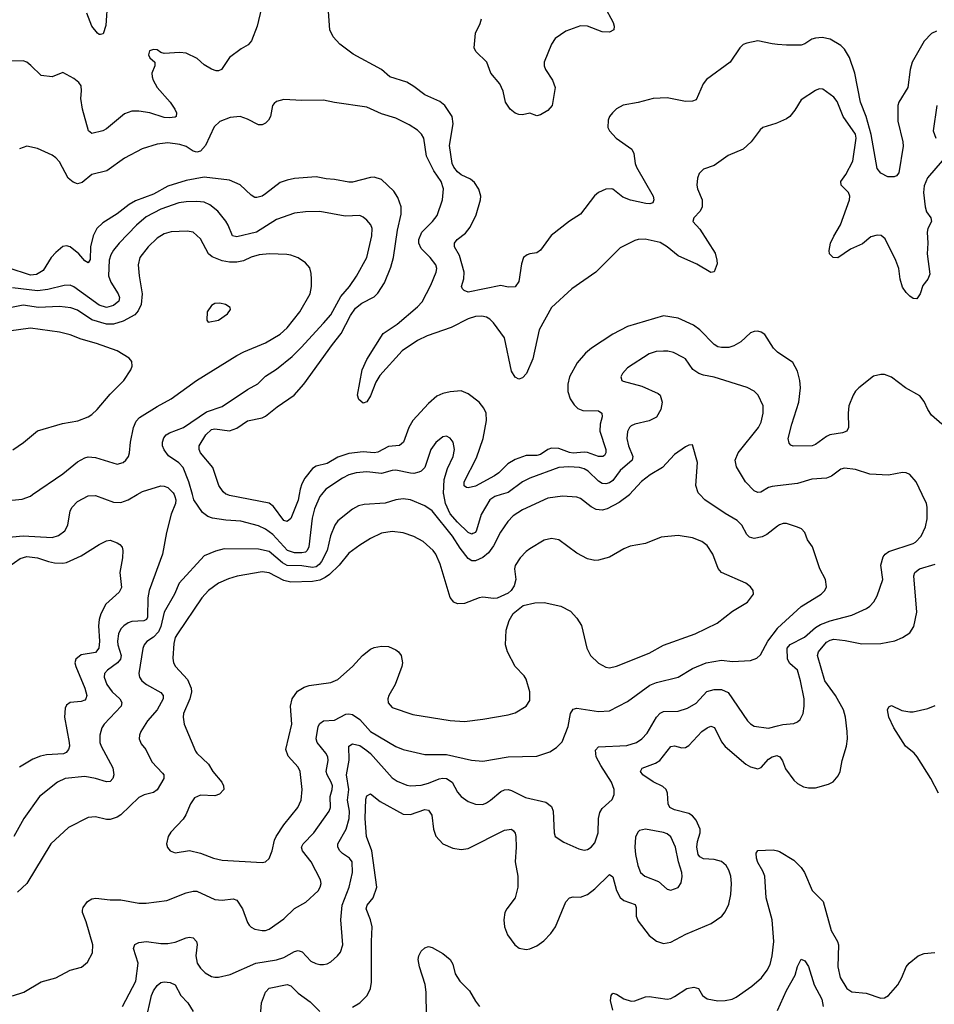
# Model space of a CAD drawing. Header units: inches. Extents: x 1834610 to 2027685, y 642842 to 774116.
# Tile 253 of 256: x 1905811 to 1910866, y 727182 to 732625. Entities that reach past the tile are written whole.
import ezdxf

# ---------------------------------------------------------------- set-up
doc = ezdxf.new("R2010")
doc.units = ezdxf.units.IN
doc.header["$MEASUREMENT"] = 0
for name, color, linetype in [('B9702', 7, 'Continuous'), ('B9703', 7, 'Continuous'), ('B9712', 7, 'Continuous'), ('B9713', 7, 'Continuous')]:
    doc.layers.add(name, color=color, linetype=linetype)

msp = doc.modelspace()

# ---------------------------------------------------------------- linework, layer by layer
at = {"layer": 'B9702', "color": 5}
for points, elevation in [([(1905690, 729759.7), (1905830, 729771.6), (1905990, 729763.2), (1906025.8, 729774.2), (1906060, 729800), (1906077.6, 729830), (1906089.8, 729910), (1906099.8, 729930), (1906130, 729961.5), (1906190, 729993.6), (1906230, 729995.5), (1906330, 729957.5), (1906370, 729955.9), (1906410, 729970.2), (1906460.6, 730000)], 640), ([(1905730, 729966.2), (1905824.5, 729975.5), (1905870, 729991.6), (1905882.3, 730000)], 660), ([(1906664.1, 730000), (1906668.7, 729990), (1906674, 729970), (1906671.8, 729950), (1906648.6, 729891.4), (1906621.4, 729790), (1906599.7, 729670), (1906525.6, 729470), (1906519.8, 729430), (1906517, 729323), (1906510.9, 729309.1), (1906497.7, 729302.3), (1906430, 729297.5), (1906410, 729290.5), (1906385.4, 729274.6), (1906370, 729258.2), (1906356.3, 729230), (1906350.8, 729190), (1906352.6, 729170), (1906370.8, 729110), (1906367.9, 729090), (1906351.1, 729070), (1906295.2, 729030), (1906279.7, 729010), (1906276.9, 728990), (1906292.9, 728950), (1906322, 728910), (1906365, 728870), (1906375.5, 728850), (1906371.5, 728830), (1906277.8, 728730), (1906264.5, 728710), (1906252.9, 728670), (1906254.2, 728630), (1906260.5, 728610), (1906325.8, 728490), (1906331.4, 728450), (1906325.7, 728430), (1906310, 728414.3), (1906290, 728412), (1906230, 728429.8), (1906170, 728440.6), (1906062.8, 728430), (1906019.3, 728410), (1905920.5, 728330), (1905833.1, 728210), (1905777.7, 728110)], 640), ([(1909181.5, 730000), (1909180.8, 729999.2), (1909123.3, 729956.7), (1909058.2, 729921.8), (1909030, 729914.5), (1908997.8, 729917.8), (1908970, 729931.4), (1908910, 729977.7), (1908890, 729985.8), (1908810.7, 729990.7), (1908730, 729981), (1908590, 729914.8), (1908538.1, 729881.9), (1908508, 729852), (1908467.8, 729792.2), (1908430, 729716.4), (1908401.8, 729678.2), (1908370, 729651.9), (1908330, 729633.3), (1908310, 729633), (1908290, 729646), (1908244.5, 729704.5), (1908202.4, 729770), (1908090, 729909.8), (1908050, 729937.5), (1907970, 729971.3), (1907930, 729977.3), (1907890, 729970.6), (1907830, 729952.2), (1907714.5, 729945.5), (1907683, 729937), (1907650, 729919.1), (1907570, 729854.2), (1907552.9, 729830), (1907528.2, 729771.8), (1907509.6, 729690), (1907478.7, 729630), (1907466.7, 729613.3), (1907450, 729600.6), (1907430, 729596.8), (1907370, 729606), (1907290, 729608.8), (1907262.6, 729622.6), (1907190, 729685), (1907130, 729699), (1906940, 729700), (1906892.7, 729687.3), (1906830, 729662), (1906692.3, 729510), (1906667.2, 729450), (1906610.1, 729350), (1906590.1, 729270), (1906578.1, 729241.9), (1906550, 729212.1), (1906512.5, 729187.5), (1906498.2, 729170), (1906491.5, 729148.5), (1906469.3, 729010), (1906472.6, 728990), (1906486, 728970), (1906511.7, 728950), (1906590, 728906), (1906603.2, 728890), (1906604, 728870), (1906570, 728810.8), (1906517.8, 728750), (1906479.6, 728690), (1906472.4, 728670), (1906471.4, 728650), (1906482.8, 728622.8), (1906507.4, 728590), (1906541.7, 728521.7), (1906600.5, 728460.5), (1906606.7, 728450), (1906607.4, 728430), (1906570, 728367.7), (1906550, 728353.6), (1906499, 728341), (1906470, 728324.8), (1906370.1, 728229.9), (1906350, 728216.5), (1906310, 728203.7), (1906290, 728203.7), (1906230, 728218.8), (1906190, 728215.1), (1906080.4, 728159.6), (1905983.2, 728070), (1905850.3, 727850), (1905798.8, 727801.2)], 660), ([(1907478.2, 730000), (1907470.1, 729989.9), (1907439.6, 729920.4), (1907427.5, 729870), (1907409.6, 729710.4), (1907400.2, 729690), (1907390, 729682.3), (1907370, 729677.6), (1907330, 729677.8), (1907290.3, 729690.3), (1907210, 729779.3), (1907170, 729809.2), (1907130, 729827.6), (1907033.8, 729853.8), (1906950, 729857.7), (1906876, 729870), (1906850, 729879), (1906821.6, 729901.6), (1906774, 729970), (1906765.7, 730000)], 640), ([(1907355.2, 730000), (1907350, 729969.6), (1907310, 729867.8), (1907290, 729851.2), (1907270, 729856.9), (1907213.9, 729933.9), (1907190, 729953.3), (1906970, 729995.7), (1906958, 730000)], 620), ([(1908472.5, 730000), (1908437, 729990), (1908410.2, 729970), (1908362, 729890), (1908336.5, 729803.5), (1908330, 729791.1), (1908316, 729784), (1908310, 729782), (1908290, 729790.6), (1908230, 729846.7), (1908190, 729894.4), (1908164, 729950), (1908155, 730000)], 640), ([(1910000, 729825.6), (1909940.1, 729779.9), (1909914.5, 729765.5), (1909870, 729756.8), (1909843.8, 729763.8), (1909830, 729778.4), (1909802.6, 729830), (1909777.3, 729857.3), (1909710, 729895.6), (1909597.6, 729970), (1909569.7, 730000)], 660), ([(1905750, 729602.7), (1905812.6, 729647.4), (1905850, 729657.3), (1905910, 729650.6), (1905969.1, 729629.1), (1906002.4, 729622.4), (1906050, 729620.4), (1906070, 729624.3), (1906150, 729660.9), (1906250, 729724.9), (1906290, 729744), (1906310, 729747.3), (1906350, 729734), (1906364.1, 729724.1), (1906377.3, 729710), (1906381.6, 729690), (1906378.7, 729650), (1906363.6, 729570), (1906373.7, 729486.3), (1906360.2, 729459.8), (1906286.4, 729393.6), (1906259.2, 729340.8), (1906250.1, 729309.9), (1906246.5, 729273.5), (1906252.7, 729190), (1906248.5, 729150), (1906230, 729127.6), (1906150, 729114.8), (1906120.8, 729090), (1906115.8, 729070), (1906120.2, 729050), (1906171.3, 728930), (1906181.8, 728890), (1906176.5, 728870), (1906170, 728863.5), (1906150, 728856.2), (1906089.5, 728850.5), (1906070, 728835.8), (1906061.1, 728818.9), (1906058.9, 728770), (1906085, 728630), (1906086, 728610), (1906080.2, 728590), (1906066.7, 728573.3), (1906053.5, 728566.5), (1905958.9, 728561.1), (1905925.7, 728554.3), (1905882.4, 728537.6), (1905810, 728492.9)], 620), ([(1905770, 727228.9), (1905832.7, 727250), (1905930, 727305.7), (1906010, 727328.9), (1906090, 727370.3), (1906152.3, 727387.7), (1906185.1, 727414.9), (1906213.7, 727466.3), (1906214.5, 727510), (1906178, 727638), (1906157, 727690), (1906157.5, 727702.5), (1906162, 727718), (1906186, 727750), (1906210, 727764.9), (1906232, 727768), (1906310, 727760.3), (1906370, 727760.3), (1906470, 727741.1), (1906510, 727741.7), (1906624.5, 727755.5), (1906730, 727798.9), (1906770, 727807.6), (1906790, 727806.7), (1906890, 727762), (1906930, 727758.5), (1906990, 727766), (1907010, 727757), (1907042, 727710), (1907070, 727634.8), (1907079.6, 727619.6), (1907090, 727608.2), (1907110, 727598.4), (1907150, 727590.3), (1907170, 727590.3), (1907190, 727597), (1907270, 727654.7), (1907330, 727711.1), (1907392.8, 727747.2), (1907461.1, 727810), (1907472.1, 727830), (1907476.4, 727850), (1907474, 727870), (1907421.1, 727970), (1907374.2, 728030), (1907368.1, 728050), (1907376.8, 728070), (1907436.2, 728130), (1907521.8, 728250), (1907528.4, 728270), (1907527.2, 728330), (1907538.5, 728370), (1907539.2, 728390), (1907533.2, 728410), (1907510.5, 728450), (1907505.5, 728470), (1907515.2, 728530), (1907513, 728550), (1907503.7, 728570), (1907455.3, 728630), (1907449.8, 728650), (1907461.3, 728718.7), (1907470, 728735.3), (1907490, 728749.1), (1907550, 728752.2), (1907613.7, 728786.3), (1907630, 728788.6), (1907650, 728784.2), (1907690, 728756.1), (1907750, 728689.4), (1907890, 728606.5), (1907930, 728591.1), (1908050, 728562.4), (1908170, 728563.8), (1908308.6, 728531.4), (1908370, 728525.5), (1908510, 728549.4), (1908670, 728553.7), (1908741.3, 728578.7), (1908777.7, 728602.3), (1908810, 728633.4), (1908842.5, 728717.5), (1908855.3, 728790), (1908870, 728814.6), (1908890, 728818.6), (1909010, 728800.2), (1909070, 728805.2), (1909170, 728856.9), (1909293.7, 728946.3), (1909330, 728960.2), (1909450, 728990.2), (1909530, 729037.7), (1909605.1, 729070), (1909690, 729083.8), (1909750, 729078), (1909850, 729082.7), (1909885.1, 729094.9), (1909905.5, 729114.5), (1909946.6, 729190), (1909999.6, 729260.4), (1910000, 729260.7)], 660), ([(1906378.9, 727170), (1906453.4, 727310), (1906465.6, 727410), (1906440.3, 727490), (1906447.1, 727512.9), (1906470, 727523.5), (1906511.5, 727528.5), (1906590, 727518), (1906630, 727518.2), (1906670, 727526), (1906730, 727550.3), (1906750, 727553.4), (1906770, 727548.7), (1906788.7, 727530), (1906792.2, 727512.2), (1906784, 727450), (1906792.1, 727410), (1906810, 727381.1), (1906835.6, 727355.6), (1906870, 727335.2), (1906890, 727331.4), (1906910, 727331.3), (1906974, 727346), (1907115.1, 727410), (1907230, 727427.9), (1907270, 727441.7), (1907330, 727474.3), (1907350, 727478.8), (1907371.5, 727471.5), (1907420.4, 727420.4), (1907447.5, 727407.5), (1907470, 727402.7), (1907490, 727401.5), (1907510, 727406.5), (1907530, 727416.9), (1907568.2, 727450), (1907583.5, 727470), (1907596.4, 727510), (1907586.5, 727650), (1907592.2, 727730), (1907631.3, 727830), (1907650.7, 727910), (1907648.5, 727970), (1907634, 727990), (1907595, 728015), (1907580.3, 728030), (1907569.8, 728050), (1907569.1, 728070), (1907614.8, 728150), (1907631.2, 728210), (1907633.5, 728250), (1907622.5, 728310), (1907629.2, 728370), (1907617.5, 728450), (1907631, 728531), (1907629.8, 728610), (1907650, 728622.7), (1907690, 728612.3), (1907730, 728584.8), (1907750, 728567.7), (1907870, 728433.8), (1907896.2, 728416.2), (1907950, 728393.2), (1907970.2, 728390.2), (1908030, 728394.4), (1908070, 728404.4), (1908130, 728428.2), (1908150, 728432.5), (1908170, 728430.1), (1908200.6, 728410), (1908230, 728354), (1908250, 728330.3), (1908290, 728304), (1908330, 728288), (1908370, 728287.3), (1908390, 728295.5), (1908413.7, 728310), (1908470, 728358.6), (1908490, 728368.3), (1908510, 728370.2), (1908530, 728364.7), (1908605.8, 728325.8), (1908719.4, 728299.4), (1908750, 728275.3), (1908760.2, 728250), (1908764.9, 728130), (1908770.7, 728110), (1908818, 728078), (1908900.7, 728040.7), (1908930, 728034.4), (1908950, 728038.7), (1908969.4, 728050), (1908990, 728074), (1909008.5, 728130), (1909009.8, 728210), (1909017.3, 728242.7), (1909030, 728264.4), (1909086.2, 728313.8), (1909097.4, 728342.6), (1909096.9, 728370), (1909082.7, 728410), (1909022.3, 728502.3), (1908997.4, 728550), (1908992.7, 728587.3), (1909010, 728604.7), (1909166.6, 728613.4), (1909220.7, 728630), (1909250, 728650.2), (1909279.4, 728680.6), (1909331.4, 728768.6), (1909350, 728792.1), (1909370, 728800.6), (1909450, 728802.7), (1909501.6, 728818.4), (1909550, 728847.3), (1909609.5, 728910.5), (1909650, 728923.1), (1909690, 728923.1), (1909726.4, 728906.4), (1909832.9, 728750), (1909850, 728731.7), (1909870, 728719.6), (1909950, 728709.2), (1910000, 728721.7)], 640), ([(1907650, 727166.4), (1907690, 727190.4), (1907731.1, 727230), (1907749.7, 727270), (1907755.4, 727304.6), (1907754.9, 727530), (1907759.1, 727610), (1907749.9, 727650), (1907724.9, 727710), (1907731.6, 727730), (1907765.2, 727770), (1907783.8, 727830), (1907757.5, 728030), (1907727.9, 728110), (1907719.9, 728210), (1907723.9, 728316.1), (1907730, 728334.9), (1907750, 728345.7), (1907803.8, 728303.8), (1907930, 728232.7), (1907970, 728231), (1908050, 728259.7), (1908070, 728256.1), (1908087.9, 728227.9), (1908098.4, 728150), (1908111.1, 728111.1), (1908150, 728068.4), (1908205.7, 728045.7), (1908250, 728037.7), (1908290, 728043.2), (1908490, 728144.7), (1908530, 728150.3), (1908540.9, 728140.9), (1908549, 728129), (1908553.4, 728110), (1908555.4, 728050), (1908549.2, 727970), (1908563.5, 727890), (1908563.9, 727830), (1908548.5, 727771.5), (1908502.4, 727710), (1908492.4, 727690), (1908485.8, 727650), (1908490.2, 727610), (1908506.9, 727566.9), (1908547.4, 727510), (1908572.3, 727492.3), (1908610, 727484.4), (1908630, 727487.9), (1908670, 727505.5), (1908707.7, 727532.3), (1908746.9, 727573.1), (1908772.3, 727610), (1908830, 727748.4), (1908849.1, 727770.9), (1908870, 727776.5), (1908910, 727775.2), (1908950, 727788.9), (1908990, 727820.2), (1909070, 727900.4), (1909090, 727886.8), (1909109.1, 727810.9), (1909130, 727773.4), (1909150, 727756.6), (1909213, 727733), (1909217.3, 727717.3), (1909218, 727670), (1909230, 727642), (1909290, 727562.3), (1909330, 727531.3), (1909370, 727518.8), (1909410, 727525.2), (1909493.3, 727570), (1909631.9, 727628.1), (1909691.1, 727670), (1909710, 727694), (1909730, 727736.3), (1909741.5, 727790), (1909745.7, 727850), (1909740.6, 727890), (1909730, 727923.6), (1909714.8, 727950), (1909690, 727971.4), (1909650, 727983), (1909590, 727986.7), (1909570, 727997), (1909561.1, 728010), (1909554.4, 728050), (1909557.3, 728082.7), (1909571.6, 728130), (1909571.6, 728150), (1909550, 728200.8), (1909530, 728223.4), (1909510, 728236.8), (1909430, 728257.3), (1909404.8, 728270), (1909395.5, 728290), (1909391.3, 728350), (1909383.5, 728370), (1909365.5, 728385.5), (1909311.7, 728411.7), (1909255.1, 728450), (1909242.6, 728470), (1909251.9, 728488.1), (1909325, 728515), (1909349.8, 728530), (1909410, 728606.5), (1909430, 728610.2), (1909470, 728599.7), (1909490, 728602), (1909510, 728612.6), (1909582, 728690), (1909610, 728711.1), (1909630, 728719.7), (1909651.8, 728711.8), (1909690, 728632.9), (1909710, 728606.5), (1909824.6, 728510), (1909850, 728495.8), (1909890, 728483.1), (1909910, 728491.7), (1909950, 728537.6), (1909970, 728550.2), (1909996.9, 728556.9), (1910000, 728555.5)], 620), ([(1909090, 727149.7), (1909077.1, 727202.9), (1909079.6, 727230), (1909090, 727243), (1909110, 727237.6), (1909150, 727211.9), (1909190, 727200.2), (1909210, 727200.6), (1909270, 727222.7), (1909290, 727225.8), (1909390, 727210.2), (1909410, 727214.3), (1909430, 727225.2), (1909498, 727270), (1909536.7, 727276.7), (1909562, 727270), (1909584.9, 727230), (1909610, 727212.6), (1909670, 727200.8), (1909710, 727202.7), (1909748.7, 727211.3), (1909770, 727221.1), (1909857.4, 727282.6), (1909910.6, 727329.4), (1909942.7, 727370), (1909958.1, 727401.9), (1909970.5, 727449.5), (1909979.9, 727530), (1909970.4, 727650), (1909936, 727770), (1909929.4, 727890), (1909919, 727919), (1909890, 727966.2), (1909883.2, 727990), (1909881.6, 728018.4), (1909890, 728031.8), (1909976.2, 728036.2), (1910000, 728029.9)], 580), ([(1908061.9, 726990), (1908057.9, 727250), (1908051.3, 727291.3), (1908021.3, 727390), (1908013.8, 727430), (1908017.6, 727450), (1908030, 727475.3), (1908050, 727494), (1908070, 727502), (1908090, 727496.5), (1908150, 727463.1), (1908190, 727430.3), (1908204.2, 727404.2), (1908218.5, 727350), (1908243.8, 727310), (1908296.9, 727256.9), (1908330, 727199.6), (1908353, 727170)], 580), ([(1906508.7, 727091.3), (1906538.8, 727230), (1906550, 727256.1), (1906570, 727285.5), (1906590, 727303.2), (1906610, 727306.9), (1906643.1, 727303.1), (1906669.4, 727289.4), (1906701.7, 727230), (1906739.7, 727190), (1906770, 727142)], 620), ([(1907138.9, 727070), (1907147.8, 727190), (1907168.9, 727250), (1907190, 727271.9), (1907290, 727291.9), (1907310, 727284.5), (1907350, 727243), (1907415.5, 727195.5), (1907470, 727141.5)], 620)]:
    msp.add_lwpolyline(points, dxfattribs=dict(at, elevation=elevation))
for points, elevation in [([(1907870, 729795.5), (1907810, 729786.4), (1907750, 729757.2), (1907690, 729720.9), (1907630, 729676), (1907576.8, 729610), (1907522.3, 729557.7), (1907499.2, 729540.8), (1907470, 729527.7), (1907430, 729518.7), (1907310, 729515.3), (1907270, 729525.2), (1907190, 729566.5), (1907150, 729572.6), (1907011.9, 729548.1), (1906965.5, 729534.5), (1906910, 729509.8), (1906853.8, 729470), (1906817.6, 729430), (1906683.2, 729230), (1906670.9, 729209.1), (1906662.4, 729177.6), (1906656.5, 729096.5), (1906661.2, 729070), (1906671.1, 729050), (1906738.2, 728978.2), (1906759.3, 728930), (1906759.8, 728910), (1906751, 728870), (1906716.5, 728790), (1906713.8, 728770), (1906718.9, 728730), (1906782.3, 728582.3), (1906790.2, 728570), (1906854.7, 728510), (1906877.6, 728470), (1906928.1, 728410), (1906938, 728390), (1906938.3, 728370), (1906915.4, 728344.6), (1906890, 728335.3), (1906810, 728338.2), (1906777, 728323), (1906754.3, 728290), (1906728.9, 728230), (1906713.9, 728206.1), (1906646.1, 728133.9), (1906630.5, 728110), (1906622, 728070), (1906628.2, 728048.2), (1906642.8, 728030), (1906670, 728019.1), (1906750, 728032.7), (1906810, 728017.1), (1906881, 727990), (1906930, 727979), (1907150, 727966.7), (1907170, 727970.4), (1907190, 727987.3), (1907206.9, 728030), (1907219.2, 728090), (1907227.4, 728110), (1907270, 728174.3), (1907347.4, 728270), (1907367.1, 728310), (1907372, 728370), (1907360.4, 728470), (1907350, 728493.6), (1907294.6, 728554.6), (1907282.2, 728590), (1907314.2, 728730), (1907307.6, 728830), (1907316.8, 728870), (1907346.7, 728913.3), (1907383.8, 728936.2), (1907410, 728944.5), (1907530, 728961.2), (1907570, 728978.5), (1907650, 729050.3), (1907706.4, 729110), (1907750, 729145.4), (1907770, 729154.3), (1907810, 729162.5), (1907850, 729159.8), (1907890, 729141.6), (1907905.2, 729130), (1907919.7, 729110), (1907926.4, 729070), (1907922.9, 729050), (1907886.7, 728950), (1907851.3, 728890), (1907845.2, 728870), (1907848.2, 728848.2), (1907870, 728823.1), (1907984, 728784), (1908190, 728750.2), (1908270, 728746), (1908370, 728758.5), (1908510, 728782), (1908550, 728793.1), (1908609.5, 728830), (1908630, 728861), (1908629.8, 728910), (1908610, 728979.3), (1908598.2, 728998.2), (1908550, 729049.6), (1908507.8, 729130), (1908496.8, 729170), (1908498.8, 729250), (1908515.5, 729304.5), (1908537.6, 729342.4), (1908593.1, 729386.9), (1908657.8, 729402.2), (1908710, 729403.5), (1908802.5, 729382.5), (1908855.3, 729355.3), (1908890, 729317.6), (1908915.8, 729275.8), (1908945.4, 729150), (1908966, 729110), (1909010, 729068.5), (1909050, 729045.3), (1909070, 729043.1), (1909110, 729051.6), (1909290, 729122.8), (1909370, 729166.9), (1909543.7, 729230), (1909665.1, 729290), (1909750, 729355.3), (1909834.1, 729405.9), (1909866, 729450), (1909865.2, 729470), (1909849.5, 729489.5), (1909824, 729510), (1909689, 729569), (1909670.8, 729590.8), (1909642, 729670), (1909610, 729718.3), (1909580.8, 729740.8), (1909530, 729760.3), (1909450, 729773.7), (1909355.6, 729764.4), (1909270, 729729.7), (1909184.6, 729715.4), (1909150, 729700.4), (1909070, 729654), (1909010, 729637.4), (1908990, 729636.3), (1908950, 729645.6), (1908890, 729676.2), (1908790, 729749.5), (1908750, 729756.9), (1908710, 729747.8), (1908630, 729699.7), (1908610, 729685.6), (1908577, 729650), (1908550, 729608.7), (1908546.5, 729590), (1908552.4, 729530), (1908544.1, 729495.9), (1908527.3, 729470), (1908510, 729455.1), (1908450, 729427.6), (1908430, 729426), (1908370, 729433.7), (1908350, 729429.7), (1908270, 729397.6), (1908230, 729395.1), (1908210, 729405.1), (1908190.6, 729430.6), (1908134.6, 729614.6), (1908110.9, 729670), (1908095.4, 729690), (1908040.2, 729740.2), (1907990, 729768.7), (1907930, 729787.9)], 680), ([(1909270, 728149.7), (1909237.4, 728142.6), (1909226.7, 728133.3), (1909214.3, 728105.7), (1909210.2, 728050), (1909213.8, 728010), (1909227.6, 727950), (1909242.7, 727910), (1909265.5, 727890), (1909341.3, 727861.3), (1909390, 727819.3), (1909410, 727812.7), (1909450, 727827.3), (1909467, 727853), (1909471.7, 727888.3), (1909469.7, 727910), (1909451.9, 727970), (1909436.1, 728050), (1909410, 728107.6), (1909390, 728124), (1909370, 728131.7)], 640)]:
    msp.add_lwpolyline(points, close=True, dxfattribs=dict(at, elevation=elevation))
at = {"layer": 'B9703', "color": 5}
for points, elevation in [([(1907147.3, 732690), (1907122.4, 732590), (1907091.6, 732508.4), (1907073.1, 732486.9), (1907035.3, 732464.7), (1906970, 732416), (1906926, 732350), (1906910, 732342.9), (1906896.7, 732343.3), (1906870, 732351.6), (1906830, 732375.6), (1906791, 732411), (1906730, 732441), (1906695.9, 732444.1), (1906610, 732438), (1906590, 732444), (1906570, 732458), (1906550, 732460.9), (1906527.5, 732452.5), (1906522.4, 732430), (1906530, 732414.8), (1906557.3, 732390), (1906558.4, 732370), (1906541.5, 732330), (1906542, 732310), (1906549.1, 732290), (1906570.9, 732250.9), (1906642.3, 732170), (1906668.8, 732130), (1906677, 732110), (1906674.9, 732090), (1906670, 732086.6), (1906637.5, 732082.5), (1906610, 732084.8), (1906530, 732110.7), (1906470, 732119.3), (1906430, 732119.2), (1906390, 732104), (1906290, 732022), (1906270, 732011.6), (1906210, 731996.2), (1906191.5, 732011.5), (1906158.3, 732130), (1906148.3, 732190), (1906152.7, 732232.7), (1906150, 732259), (1906137.8, 732277.8), (1906110, 732300.7), (1906050, 732333.2), (1905990, 732309.5), (1905930, 732317), (1905872.1, 732372.1), (1905850, 732389.6), (1905830, 732397.4), (1905710, 732396.3)], 560), ([(1906295.2, 732730), (1906287.1, 732592.9), (1906272.1, 732547.9), (1906256.8, 732543.2), (1906250, 732542.7), (1906241.2, 732550), (1906210, 732589.4), (1906181.4, 732661.4)], 540), ([(1909040.9, 732700.9), (1909090.4, 732610), (1909096.3, 732590), (1909094.8, 732570), (1909070, 732556), (1909030, 732558), (1908950, 732589.4), (1908910, 732592), (1908830, 732560.9), (1908770, 732521.2), (1908750.7, 732490), (1908710.5, 732389.5), (1908710.4, 732370), (1908717.1, 732350), (1908754.9, 732290), (1908770.3, 732250), (1908754.4, 732150), (1908730, 732122.7), (1908690, 732099), (1908670, 732094), (1908630, 732109), (1908590, 732099), (1908570, 732101.2), (1908550, 732109.2), (1908522, 732130), (1908495.3, 732170), (1908483.7, 732230), (1908464.5, 732270), (1908415.1, 732330), (1908392.3, 732390), (1908332.7, 732450), (1908322.7, 732470), (1908329.3, 732550), (1908356.2, 732603.8), (1908363.7, 732630)], 540), ([(1910000, 732488.6), (1909970, 732491.2), (1909890, 732508), (1909830, 732494.7), (1909810, 732487.8), (1909790.4, 732470), (1909737.3, 732390), (1909606.1, 732293.9), (1909588.4, 732270), (1909550, 732182), (1909530, 732174), (1909490, 732172.3), (1909390, 732193.6), (1909312, 732190), (1909230, 732167), (1909146.6, 732153.4), (1909110, 732132.3), (1909086.8, 732110), (1909070.8, 732090), (1909064, 732070), (1909062, 732030), (1909070, 732011.3), (1909108, 731970), (1909194.9, 731910), (1909206.1, 731886.1), (1909212.9, 731830), (1909220.9, 731810), (1909311.4, 731650), (1909316.5, 731630), (1909310, 731613.2), (1909293, 731607), (1909271.1, 731608.9), (1909186.6, 731626.6), (1909144.8, 731644.8), (1909090, 731688.3), (1909082, 731690), (1909050, 731688.6), (1909010.4, 731670), (1908988.4, 731651.6), (1908910.2, 731549.8), (1908849, 731511), (1908747.7, 731432.3), (1908690, 731352), (1908670, 731337), (1908630, 731331.6), (1908614.9, 731325.1), (1908595.5, 731310), (1908584, 731276), (1908570, 731178), (1908550, 731149.3), (1908510, 731146), (1908470, 731155.1), (1908290, 731119.5), (1908267.3, 731127.3), (1908258, 731138), (1908252.7, 731150), (1908266.5, 731193.5), (1908268.2, 731230), (1908240.9, 731320.9), (1908214.3, 731370), (1908214.7, 731390), (1908228.2, 731410), (1908274.2, 731445.8), (1908301, 731479), (1908333.1, 731546.9), (1908358.3, 731630), (1908359.4, 731650), (1908349.1, 731689.1), (1908325.4, 731725.4), (1908303.1, 731743.1), (1908250, 731768.4), (1908230, 731784.4), (1908209.8, 731810), (1908200.7, 731830), (1908187, 731930), (1908207.4, 732050), (1908200.5, 732090), (1908159.7, 732150), (1908133.1, 732173.1), (1908050, 732209.7), (1907990, 732256.4), (1907950, 732279.8), (1907856.2, 732310), (1907810, 732349.7), (1907653.7, 732433.7), (1907579.3, 732490), (1907542.7, 732530), (1907525.2, 732570), (1907518, 732670)], 560), ([(1910000, 732055.5), (1909990, 732051.3), (1909918.8, 732030), (1909902.9, 732017.1), (1909854, 731950), (1909810.4, 731910), (1909726.5, 731873.5), (1909650, 731818.4), (1909590, 731798), (1909565.5, 731774.5), (1909557.1, 731750), (1909554, 731710), (1909557.6, 731690), (1909582.3, 731630), (1909582.3, 731590), (1909572.8, 731567.2), (1909537.6, 731530), (1909531.8, 731510), (1909570, 731467.9), (1909655.2, 731335.2), (1909664.8, 731295.2), (1909665.1, 731274.9), (1909650, 731232), (1909630, 731228.5), (1909552.9, 731272.9), (1909450, 731320.2), (1909390, 731369.8), (1909350, 731392.6), (1909268.5, 731411.5), (1909230, 731410.7), (1909210, 731405.3), (1909130, 731364), (1908994.9, 731230), (1908863, 731137), (1908750, 731033.6), (1908681.2, 730910), (1908647.2, 730750), (1908611.6, 730670), (1908590, 730646), (1908570, 730638.7), (1908550, 730649.7), (1908530, 730682.9), (1908490, 730866.6), (1908430, 730949.8), (1908410, 730969.1), (1908390, 730980.2), (1908365.8, 730985.8), (1908330, 730984.3), (1908290, 730970.9), (1908195.9, 730924.1), (1908062.2, 730877.8), (1908010, 730852.1), (1907924.5, 730795.5), (1907801.1, 730658.9), (1907778.6, 730621.4), (1907750, 730546), (1907730, 730512.7), (1907710, 730506), (1907685.1, 730525.1), (1907677.6, 730550), (1907704.1, 730690), (1907730, 730746.5), (1907819.4, 730890), (1907897.6, 730942.4), (1908010, 731037.5), (1908034.9, 731065.1), (1908083.3, 731156.7), (1908111.9, 731230), (1908115.7, 731250), (1908111.2, 731270), (1908080.2, 731310), (1908030, 731359.5), (1908017.1, 731390), (1908017.6, 731410), (1908033, 731450), (1908093.3, 731510), (1908117.5, 731542.5), (1908148.2, 731630), (1908153, 731690), (1908139.5, 731730), (1908099.9, 731790), (1908059.4, 731870), (1908043.7, 731970), (1908031.9, 731991.9), (1908010, 732014.2), (1907964, 732044), (1907890, 732081.5), (1907810, 732104.5), (1907730, 732142.3), (1907550, 732166.9), (1907490, 732180.5), (1907370, 732178.7), (1907270, 732183.5), (1907230, 732173), (1907218, 732162), (1907208.9, 732150), (1907196.5, 732090), (1907186.7, 732070), (1907170, 732052.3), (1907150, 732043.5), (1907130, 732043.1), (1907070, 732075.3), (1907029.3, 732090.7), (1906974.9, 732085.1), (1906916.9, 732063.1), (1906886.3, 732033.7), (1906836.9, 731930), (1906810, 731897.6), (1906790, 731892.2), (1906770, 731897.6), (1906730, 731924.7), (1906694.9, 731934.9), (1906630, 731944.9), (1906570, 731936.5), (1906487.9, 731912.1), (1906390, 731860.4), (1906292.2, 731790), (1906210, 731769.8), (1906155.3, 731724.7), (1906130, 731717.7), (1906106.3, 731726.3), (1906078.4, 731750), (1906030, 731839.7), (1906010, 731862), (1905990, 731876.3), (1905910, 731913.3), (1905850, 731925.1), (1905810, 731911.2)], 580), ([(1906958, 730000), (1906950, 730002.9), (1906934.8, 730014.8), (1906911.3, 730050), (1906878.5, 730150), (1906810.7, 730230), (1906801.8, 730250), (1906802.9, 730270), (1906839.6, 730330), (1906870, 730359.3), (1906890, 730364.1), (1906970, 730353), (1907010, 730366.9), (1907070, 730406.8), (1907150, 730423.7), (1907170, 730432.8), (1907234.5, 730485.5), (1907328.7, 730550), (1907381.1, 730610), (1907539.4, 730830), (1907588.4, 730890), (1907638.4, 730990), (1907667.1, 731030), (1907701.2, 731058.8), (1907770, 731092.8), (1907790, 731113.6), (1907827.4, 731170), (1907862.8, 731257.2), (1907877.4, 731310), (1907898.8, 731461.2), (1907919.3, 731550), (1907919.9, 731590), (1907901.7, 731641.7), (1907878, 731678), (1907810, 731741), (1907770, 731755.1), (1907750, 731753.7), (1907650, 731726.4), (1907630, 731726.4), (1907550, 731742.5), (1907504.5, 731744.5), (1907450, 731756), (1907330, 731746.5), (1907290, 731738.9), (1907250, 731725.1), (1907170, 731662.3), (1907150, 731649.7), (1907122.3, 731642.3), (1907110, 731642.4), (1907090, 731654.7), (1907030, 731711.9), (1906970, 731738.2), (1906830, 731755), (1906730, 731736.7), (1906630, 731705), (1906550, 731660.2), (1906450, 731623), (1906416.5, 731603.5), (1906350, 731552.5), (1906270, 731502.9), (1906237, 731470), (1906216.9, 731430), (1906202.5, 731370), (1906200, 731300), (1906190, 731281.1), (1906170, 731292.4), (1906137.3, 731330), (1906090, 731369.2), (1906070, 731374.9), (1906049, 731371), (1906010, 731338.8), (1905985, 731310), (1905940.8, 731239.2), (1905903.5, 731216.5), (1905870, 731213.8), (1905746.7, 731253.3)], 620), ([(1906765.7, 730000), (1906746.2, 730070), (1906714.5, 730150), (1906690, 730176), (1906633.9, 730213.9), (1906610, 730246.9), (1906600.9, 730270), (1906599.8, 730290), (1906606.9, 730313.1), (1906621.1, 730330), (1906638.9, 730341.1), (1906716.4, 730370), (1906843.2, 730456.8), (1906930, 730487.2), (1907070, 730581.5), (1907127.4, 730612.6), (1907170, 730653.8), (1907230, 730694), (1907316.1, 730763.9), (1907367.1, 730812.9), (1907490, 730946.8), (1907530, 730994.2), (1907585.6, 731094.4), (1907632.8, 731150), (1907672.4, 731207.6), (1907729.8, 731310), (1907757.8, 731430), (1907759.1, 731470), (1907750.7, 731490.7), (1907730, 731517), (1907710, 731533.6), (1907690, 731542), (1907610, 731539.8), (1907470, 731565.7), (1907390, 731563.1), (1907330, 731555.5), (1907230, 731521.1), (1907119.5, 731450), (1907010, 731423.9), (1906987.4, 731430), (1906963.7, 731490), (1906950, 731511.1), (1906906.3, 731566.3), (1906861.9, 731601.9), (1906830, 731616), (1906790, 731620.5), (1906730, 731619), (1906690, 731612.2), (1906590, 731577.9), (1906510, 731536.1), (1906455.8, 731490), (1906359.7, 731390), (1906328.6, 731351.4), (1906314.2, 731325.8), (1906305.1, 731294.9), (1906301.5, 731210), (1906314, 731174), (1906355.4, 731110), (1906361.6, 731090), (1906359.1, 731070), (1906330, 731046), (1906290, 731034.4), (1906250, 731047.6), (1906110, 731148.2), (1906090, 731157.2), (1906055.7, 731155.7), (1905965.9, 731134.1), (1905910, 731126.3), (1905770, 731143.4)], 640), ([(1905882.3, 730000), (1906050, 730114.7), (1906130, 730181.5), (1906170, 730202.8), (1906190, 730209.1), (1906230, 730205.5), (1906350, 730168.8), (1906382, 730178), (1906398, 730190), (1906411.5, 730210), (1906418, 730230), (1906422.6, 730290), (1906440.3, 730370), (1906454.8, 730405.2), (1906473.3, 730426.7), (1906570, 730487.5), (1906648, 730530), (1906788.5, 730631.5), (1907010, 730768.2), (1907050, 730789.2), (1907170, 730838.4), (1907250, 730887.3), (1907290, 730921.8), (1907359.3, 731010), (1907416, 731110), (1907424.2, 731150), (1907424.5, 731190), (1907422.5, 731222.5), (1907413.8, 731253.8), (1907390, 731281.6), (1907350, 731307.8), (1907310, 731323.5), (1907287.3, 731327.3), (1907191.6, 731331.6), (1907134.2, 731325.8), (1907090, 731312.5), (1907047.5, 731292.5), (1907010, 731284.8), (1906970, 731284.4), (1906930, 731291.6), (1906874.6, 731314.6), (1906854, 731330), (1906810, 731413.3), (1906770, 731451.1), (1906737, 731457), (1906648.1, 731451.9), (1906610, 731440.7), (1906570, 731416.8), (1906520.2, 731370), (1906474.9, 731310), (1906464.7, 731270), (1906470.2, 731210), (1906487.9, 731110), (1906481.5, 731050), (1906465.2, 731014.8), (1906446.8, 730993.2), (1906382.2, 730957.8), (1906330, 730942.7), (1906290, 730942.8), (1906210, 730965.1), (1906130, 731019.2), (1906092.9, 731032.9), (1906030, 731039.3), (1905914.9, 731034.9), (1905830, 731046.4), (1905765, 731035)], 660), ([(1910000, 730787.2), (1909995.9, 730790), (1909977.6, 730810), (1909930, 730884), (1909910, 730896.9), (1909890, 730903.5), (1909870, 730901.1), (1909850, 730893.3), (1909795.8, 730844.2), (1909758.3, 730821.7), (1909730, 730812.8), (1909690, 730812.5), (1909670, 730817.2), (1909649.1, 730829.1), (1909570.4, 730910.4), (1909535.8, 730935.8), (1909450, 730976), (1909370, 730987.3), (1909170, 730929.1), (1909090, 730886), (1908971.4, 730810), (1908937.9, 730782.1), (1908891.3, 730728.7), (1908850.2, 730650), (1908839.8, 730610), (1908841, 730570), (1908852.8, 730530), (1908875.3, 730495.3), (1908896.4, 730476.4), (1908924.2, 730464.2), (1909010, 730462), (1909029.2, 730449.2), (1909030.9, 730430), (1909019.2, 730390), (1909017.4, 730350), (1909050.1, 730250), (1909051.2, 730230), (1909043.4, 730216.6), (1909033.4, 730210), (1909010, 730210.7), (1908950, 730232.4), (1908930, 730234.8), (1908870, 730228.7), (1908850, 730231.9), (1908790, 730254.8), (1908750, 730256.7), (1908730, 730248.8), (1908690, 730221.9), (1908670, 730216.2), (1908610, 730215.6), (1908550, 730193.7), (1908509.4, 730170), (1908459.3, 730120.7), (1908435.9, 730104.1), (1908330, 730046.3), (1908290, 730037.3), (1908280, 730040), (1908268.1, 730048.1), (1908268.3, 730070), (1908336.1, 730203.9), (1908372.7, 730310), (1908391.1, 730410), (1908389.2, 730449.2), (1908376.9, 730476.9), (1908351.1, 730511.1), (1908290, 730557.3), (1908250, 730572.7), (1908190, 730568.6), (1908150, 730558), (1908116.8, 730543.2), (1908070, 730503.1), (1907984.2, 730410), (1907960.8, 730370), (1907933, 730290), (1907910, 730272.1), (1907850, 730266.4), (1907790, 730234.7), (1907770, 730230.4), (1907710, 730235.4), (1907630, 730227.3), (1907570, 730207), (1907510, 730171.1), (1907450, 730157.4), (1907430, 730144.5), (1907387.3, 730090), (1907370, 730059.2), (1907360.3, 730030), (1907355.2, 730000)], 620), ([(1905772.4, 730247.6), (1905832.6, 730287.4), (1905910, 730352.9), (1906048, 730392), (1906131.8, 730408.2), (1906189.8, 730430.2), (1906210, 730442.6), (1906239.7, 730470), (1906310, 730554.9), (1906386.3, 730630), (1906424.7, 730690), (1906431.5, 730710), (1906430, 730735.3), (1906414.9, 730754.9), (1906350, 730794.3), (1906235, 730835), (1906150, 730859.3), (1906090, 730883.1), (1906030, 730897.1), (1905870, 730920.3), (1905750, 730903.7)], 680), ([(1910000, 730048.6), (1909970, 730045.1), (1909950, 730038.5), (1909906.6, 730013.4), (1909890, 730011.1), (1909870, 730019.8), (1909821.7, 730070), (1909773.4, 730153.4), (1909765.6, 730190), (1909781.8, 730230), (1909895.1, 730370), (1909910, 730400.7), (1909920.4, 730450), (1909920.5, 730490), (1909891.8, 730550), (1909871, 730571), (1909831, 730591), (1909650, 730649.8), (1909590, 730660.4), (1909563.7, 730670), (1909530.8, 730690.8), (1909490, 730749.6), (1909478, 730758), (1909425.1, 730785.1), (1909392.9, 730792.9), (1909370, 730793.3), (1909329.3, 730790.7), (1909290, 730777.4), (1909170, 730700.7), (1909143, 730670), (1909133.4, 730650), (1909138.8, 730630), (1909146, 730626), (1909250, 730598.6), (1909339.6, 730559.6), (1909351.4, 730550), (1909361.4, 730510), (1909354, 730470), (1909330, 730427.1), (1909290, 730408.2), (1909210.2, 730389.8), (1909190, 730379.6), (1909182, 730370), (1909171.1, 730348.9), (1909166.4, 730310), (1909175.5, 730270), (1909200.4, 730210), (1909195.5, 730190), (1909130, 730133.7), (1909090, 730078.4), (1909070, 730064.9), (1909050, 730058.5), (1909030, 730061), (1909010, 730074.6), (1908953.2, 730130), (1908930, 730142.8), (1908905.2, 730150), (1908846.1, 730153.9), (1908790, 730149), (1908630, 730090.6), (1908590, 730069.8), (1908510, 730010.6), (1908472.5, 730000)], 640), ([(1908155, 730000), (1908153.9, 730006.1), (1908157, 730083), (1908175.9, 730144.1), (1908207.3, 730210), (1908213.5, 730250), (1908207.3, 730290), (1908190, 730312.3), (1908170, 730322), (1908150, 730318.4), (1908110, 730287.3), (1908083.6, 730250), (1908050.4, 730150), (1908030.5, 730130), (1908016.5, 730123.5), (1907990, 730117.2), (1907970, 730118), (1907890, 730134), (1907870, 730133), (1907810, 730117.3), (1907730, 730126.5), (1907670, 730120.8), (1907630, 730108.3), (1907594.3, 730090), (1907502.3, 730030), (1907478.2, 730000)], 640), ([(1909569.7, 730000), (1909560.5, 730010), (1909547.4, 730050), (1909557.1, 730177.1), (1909530, 730275.3), (1909510, 730274), (1909490, 730264), (1909430, 730220.7), (1909363.1, 730150), (1909294.9, 730110), (1909247.6, 730072.4), (1909181.5, 730000)], 660), ([(1906460.6, 730000), (1906490, 730017.3), (1906590, 730048.1), (1906610, 730046.5), (1906630, 730038.7), (1906659.5, 730010), (1906664.1, 730000)], 640)]:
    msp.add_lwpolyline(points, dxfattribs=dict(at, elevation=elevation))
at = {"layer": 'B9703', "color": 5, "elevation": 680}
msp.add_lwpolyline([(1906917.5, 731057.5), (1906890, 731057), (1906870, 731045.2), (1906847.3, 731010), (1906844.7, 730964.7), (1906852.7, 730952.7), (1906910, 730964), (1906960.2, 730999.8), (1906976.4, 731023.6), (1906974.6, 731034.6), (1906948, 731050)], close=True, dxfattribs=at)
at = {"layer": 'B9712', "color": 5}
for points, elevation in [([(1910000, 728721.7), (1910029, 728729), (1910090, 728733.7), (1910110, 728743), (1910123.8, 728756.2), (1910140.5, 728790), (1910147.1, 728830), (1910146, 728870), (1910126.6, 728970), (1910110, 729029.6), (1910066.9, 729066.9), (1910053.9, 729090), (1910053.2, 729150), (1910069.2, 729170.8), (1910149.1, 729210.9), (1910210, 729264.4), (1910237.8, 729282.2), (1910290, 729301.6), (1910410, 729332.7), (1910491.5, 729370), (1910510, 729382.7), (1910532.4, 729407.6), (1910550, 729439.3), (1910582.2, 729530), (1910569.8, 729610), (1910584, 729656), (1910594.8, 729670), (1910615.4, 729684.6), (1910750, 729729.2), (1910762.9, 729737.1), (1910792.8, 729770), (1910818, 729822), (1910825.9, 729865.9), (1910827.3, 729930), (1910823.5, 729950), (1910799.4, 730000)], 640), ([(1910000, 729260.7), (1910130, 729380.7), (1910240.5, 729450), (1910260.5, 729470), (1910269.7, 729490), (1910264.4, 729530), (1910233.5, 729590), (1910192, 729712), (1910165.6, 729750), (1910150.9, 729790.9), (1910132.3, 729810), (1910110, 729820.5), (1910050, 729839.6), (1910030, 729839.6), (1910010, 729833.3), (1910000, 729825.6)], 660), ([(1910000, 728555.5), (1910012.9, 728550), (1910027.2, 728527.2), (1910044, 728484), (1910090, 728421.1), (1910110, 728402.6), (1910143.7, 728383.7), (1910170, 728378.3), (1910210, 728379.6), (1910281.5, 728398.5), (1910307.3, 728412.7), (1910335.6, 728444.4), (1910346.6, 728470), (1910357.2, 728530), (1910380.9, 728610), (1910386, 728650), (1910384.1, 728690), (1910374.5, 728770), (1910364.8, 728810), (1910320.3, 728890), (1910261.3, 728970), (1910221, 729110), (1910225.7, 729130), (1910270, 729183.5), (1910290, 729195.7), (1910310, 729200.4), (1910373.8, 729193.8), (1910465.8, 729174.2), (1910570, 729175.8), (1910647.8, 729192.2), (1910689.8, 729210.2), (1910730, 729235.5), (1910752.8, 729270), (1910769.8, 729350), (1910752.9, 729550), (1910757.8, 729570), (1910783.6, 729590), (1910870, 729615.1)], 620), ([(1910889.8, 728350), (1910846.4, 728430), (1910772.2, 728550), (1910754.8, 728570), (1910706.2, 728610), (1910643.1, 728710), (1910614.5, 728770), (1910608.1, 728810), (1910614.3, 728825.7), (1910630, 728833.1), (1910686.8, 728806.8), (1910730, 728798.2), (1910750, 728798.2), (1910830, 728817.7), (1910870, 728834)], 580), ([(1910000, 728029.9), (1910010, 728027.2), (1910090, 727978.5), (1910130, 727937.7), (1910149.2, 727910), (1910190.8, 727810.8), (1910252.7, 727750), (1910296, 727590), (1910330.2, 727530), (1910335.9, 727510), (1910332.7, 727390), (1910346, 727330), (1910382.4, 727270), (1910410, 727252), (1910490, 727243.9), (1910570, 727217), (1910590, 727217.6), (1910613.3, 727230), (1910664, 727290), (1910686.9, 727330), (1910711.2, 727390), (1910726.3, 727410), (1910776.3, 727450), (1910810, 727462.2), (1910869.1, 727469.1)], 580), ([(1910000, 727147.3), (1910050, 727259.3), (1910096.3, 727343.7), (1910110, 727391), (1910130, 727430.8), (1910150, 727422), (1910170, 727390.7), (1910202.3, 727290), (1910244.3, 727210), (1910251, 727170)], 560)]:
    msp.add_lwpolyline(points, dxfattribs=dict(at, elevation=elevation))
at = {"layer": 'B9713', "color": 5}
for points, elevation in [([(1910877.4, 732562.6), (1910850, 732549.6), (1910810, 732507.3), (1910744.3, 732390), (1910732.3, 732350), (1910719.8, 732250), (1910670.7, 732170), (1910664.4, 732150), (1910664.5, 732064.5), (1910692.9, 731950), (1910694.9, 731925.1), (1910670, 731778), (1910657.5, 731762.5), (1910644, 731756), (1910610, 731756), (1910570, 731777.2), (1910550, 731802), (1910518, 731990), (1910489.4, 732089.4), (1910458, 732170), (1910427, 732330), (1910396.6, 732416.6), (1910370, 732462), (1910350, 732482.9), (1910290, 732518), (1910246, 732526), (1910210, 732523.5), (1910190, 732517.4), (1910150, 732491.8), (1910130, 732484.2), (1910050, 732484.2), (1910000, 732488.6)], 560), ([(1910910, 731844.1), (1910829.2, 731750.8), (1910810, 731706), (1910807, 731670), (1910815.7, 731590), (1910823.7, 731563.7), (1910846.4, 731530), (1910850.2, 731510), (1910830.1, 731470), (1910826.8, 731450), (1910831.1, 731390), (1910826.5, 731330), (1910841.2, 731218.8), (1910830.3, 731190), (1910803.5, 731156.5), (1910788.4, 731110), (1910770, 731082), (1910750, 731084.7), (1910730, 731097.4), (1910710, 731116.3), (1910690, 731146), (1910676.8, 731190), (1910669.2, 731250), (1910653.6, 731293.6), (1910593.6, 731413.6), (1910571.5, 731431.5), (1910550, 731434.6), (1910516, 731424), (1910470, 731386.1), (1910402.5, 731357.5), (1910332.2, 731307.8), (1910307.8, 731310), (1910286.8, 731330), (1910284.6, 731350), (1910292.9, 731390), (1910310, 731428.4), (1910348.3, 731491.7), (1910397.4, 731630), (1910398.7, 731650), (1910391.1, 731670), (1910351, 731710), (1910349.8, 731730), (1910377.7, 731770), (1910416.2, 731843.8), (1910433.4, 731970), (1910430, 731992.3), (1910362.3, 732090), (1910330, 732173.3), (1910310, 732196), (1910250, 732240.7), (1910230, 732242.9), (1910210, 732234.5), (1910130, 732181.3), (1910094.9, 732125.1), (1910068.2, 732090), (1910050, 732076.3), (1910000, 732055.5)], 580), ([(1910880.8, 732150), (1910859.5, 732010), (1910873.7, 731970)], 580), ([(1910906.9, 730390), (1910850, 730438.9), (1910829.8, 730470), (1910810, 730515.1), (1910785.6, 730545.6), (1910707.6, 730590), (1910630, 730649.6), (1910590, 730663.7), (1910570, 730664.5), (1910530, 730654.5), (1910448.5, 730590), (1910430, 730571.5), (1910416.9, 730550), (1910394.3, 730490), (1910389.1, 730449.1), (1910392.2, 730370), (1910382.8, 730350), (1910359, 730341), (1910289.4, 730330.6), (1910270, 730321.5), (1910210, 730277.3), (1910190.7, 730270), (1910086.7, 730266.7), (1910073.1, 730273.1), (1910064, 730284), (1910058, 730310), (1910077.8, 730390), (1910117.6, 730510), (1910127.1, 730590), (1910123, 730630), (1910110, 730682.9), (1910084.2, 730730), (1910000, 730787.2)], 620), ([(1910799.4, 730000), (1910765.6, 730070), (1910731.1, 730111.1), (1910710, 730120.7), (1910690, 730122.9), (1910612.5, 730107.5), (1910510, 730112.2), (1910430, 730138.2), (1910370, 730145.1), (1910350, 730139.8), (1910298.5, 730101.5), (1910270, 730089.8), (1910190, 730085.4), (1910110, 730061.6), (1910000, 730048.6)], 640)]:
    msp.add_lwpolyline(points, dxfattribs=dict(at, elevation=elevation))

doc.saveas('drawing.dxf')
